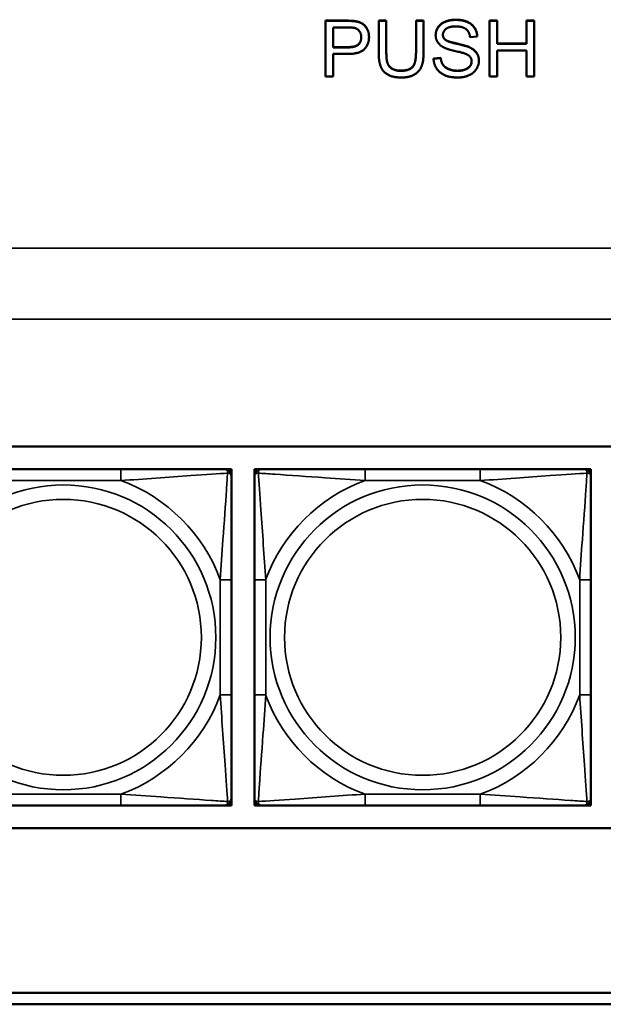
# Model space of a CAD drawing. Header units: inches. Extents: x 1.9 to 64.4, y 1.6 to 69.2.
# Tile 241 of 256: x 41.6 to 42.6, y 59 to 60.7. Entities that reach past the tile are written whole.
import ezdxf

# ---------------------------------------------------------------- set-up
doc = ezdxf.new("R2010")
doc.units = ezdxf.units.IN
doc.header["$MEASUREMENT"] = 0
doc.layers.add('Visible (ANSI)', color=7, linetype='Continuous', lineweight=50)
doc.layers.add('Visible Narrow (ANSI)', color=7, linetype='Continuous', lineweight=35)

msp = doc.modelspace()

# ---------------------------------------------------------------- linework, layer by layer
at = {"layer": 'Visible (ANSI)'}
for p, q in [((42.1411, 60.6845), (42.1789, 60.6845)), ((42.1411, 60.6845), (42.1411, 60.6841)), ((42.1789, 60.6841), (42.1411, 60.6841)), ((42.1411, 60.6841), (42.1411, 60.5862)), ((42.1544, 60.6375), (42.1544, 60.6725)), ((42.1544, 60.6725), (42.18, 60.6725)), ((42.1941, 60.6835), (42.1941, 60.6831)), ((42.2346, 60.6845), (42.2346, 60.6841)), ((42.2346, 60.6845), (42.2479, 60.6845)), ((42.2346, 60.6841), (42.2346, 60.6275)), ((42.2479, 60.6841), (42.2346, 60.6841)), ((42.2479, 60.6845), (42.2479, 60.6841)), ((42.2479, 60.6276), (42.2479, 60.6841)), ((42.3, 60.6845), (42.3, 60.6841)), ((42.3, 60.6845), (42.3132, 60.6845)), ((42.3, 60.6841), (42.3, 60.6276)), ((42.3132, 60.6841), (42.3, 60.6841)), ((42.3132, 60.6845), (42.3132, 60.6841)), ((42.3132, 60.6275), (42.3132, 60.6841)), ((42.429, 60.6845), (42.4423, 60.6845)), ((42.429, 60.6845), (42.429, 60.6841)), ((42.4423, 60.6841), (42.429, 60.6841)), ((42.429, 60.6841), (42.429, 60.5862)), ((42.4423, 60.6845), (42.4423, 60.6841)), ((42.4423, 60.6439), (42.4423, 60.6841)), ((42.4941, 60.6845), (42.4941, 60.6841)), ((42.4941, 60.6845), (42.5074, 60.6845)), ((42.4941, 60.6841), (42.4941, 60.6439)), ((42.5074, 60.6841), (42.4941, 60.6841)), ((42.5074, 60.6845), (42.5074, 60.6841)), ((42.5074, 60.5862), (42.5074, 60.6841)), ((42.2175, 60.6561), (42.2175, 60.6557)), ((42.3345, 60.6592), (42.3345, 60.6588)), ((42.3948, 60.6556), (42.4075, 60.6565)), ((42.4075, 60.657), (42.4075, 60.6565)), ((42.1544, 60.638), (42.1802, 60.638)), ((42.1802, 60.6375), (42.1544, 60.6375)), ((42.4423, 60.6443), (42.4941, 60.6443)), ((42.4941, 60.6439), (42.4423, 60.6439)), ((42.1544, 60.626), (42.1801, 60.626)), ((42.1544, 60.5862), (42.1544, 60.626)), ((42.3308, 60.6181), (42.3433, 60.6192)), ((42.3433, 60.6187), (42.3308, 60.6177)), ((42.3308, 60.6181), (42.3308, 60.6177)), ((42.3433, 60.6192), (42.3433, 60.6187)), ((42.4423, 60.6323), (42.4941, 60.6323)), ((42.4423, 60.5862), (42.4423, 60.6323)), ((42.4941, 60.6323), (42.4941, 60.5862)), ((42.4104, 60.6143), (42.4104, 60.6139)), ((42.1411, 60.5862), (42.1544, 60.5862)), ((42.429, 60.5862), (42.4423, 60.5862)), ((42.4941, 60.5862), (42.5074, 60.5862)), ((40.0847, 59.9366), (45.17, 59.9366)), ((41.782, 59.8963), (41.5797, 59.8963)), ((41.9643, 59.8963), (41.9702, 59.8963)), ((41.9702, 59.8963), (41.9761, 59.8963)), ((41.9761, 59.8963), (41.9761, 59.8904)), ((41.9761, 59.8904), (41.9761, 59.8845)), ((42.0164, 59.8963), (42.0223, 59.8963)), ((42.0164, 59.8904), (42.0164, 59.8963)), ((42.0164, 59.8845), (42.0164, 59.8904)), ((42.0223, 59.8963), (42.0282, 59.8963)), ((42.4129, 59.8963), (42.2106, 59.8963)), ((42.5952, 59.8963), (42.6011, 59.8963)), ((42.6011, 59.8963), (42.607, 59.8963)), ((42.607, 59.8963), (42.607, 59.8904)), ((42.607, 59.8904), (42.607, 59.8845)), ((41.9761, 59.4999), (41.9761, 59.7022)), ((42.0164, 59.7022), (42.0164, 59.4999)), ((42.607, 59.4999), (42.607, 59.7022)), ((41.5797, 59.3058), (41.782, 59.3058)), ((41.9702, 59.3058), (41.9643, 59.3058)), ((41.9761, 59.3058), (41.9702, 59.3058)), ((41.9761, 59.3176), (41.9761, 59.3117)), ((41.9761, 59.3117), (41.9761, 59.3058)), ((42.0164, 59.3117), (42.0164, 59.3176)), ((42.0164, 59.3058), (42.0164, 59.3117)), ((42.0223, 59.3058), (42.0164, 59.3058)), ((42.0282, 59.3058), (42.0223, 59.3058)), ((42.2106, 59.3058), (42.4129, 59.3058)), ((42.6011, 59.3058), (42.5952, 59.3058)), ((42.607, 59.3058), (42.6011, 59.3058)), ((42.607, 59.3176), (42.607, 59.3117)), ((42.607, 59.3117), (42.607, 59.3058)), ((45.17, 59.266), (40.0847, 59.266)), ((34.9375, 58.9763), (45.17, 58.9763)), ((45.17, 58.9563), (34.9375, 58.9563))]:
    msp.add_line(p, q, dxfattribs=at)
for centre, radius, start, end in [((41.9643, 59.8845), 0.0118, 0, 90), ((41.9702, 59.8904), 0.00591, 0, 90), ((42.0223, 59.8904), 0.00591, 90, 180), ((42.0282, 59.8845), 0.0118, 90, 180), ((42.5952, 59.8845), 0.0118, 0, 90), ((42.6011, 59.8904), 0.00591, 0, 90), ((41.9643, 59.3176), 0.0118, 270, 0), ((41.9702, 59.3117), 0.00591, 270, 0), ((42.0282, 59.3176), 0.0118, 180, 270), ((42.0223, 59.3117), 0.00591, 180, 270), ((42.5952, 59.3176), 0.0118, 270, 0), ((42.6011, 59.3117), 0.00591, 270, 0)]:
    msp.add_arc(centre, radius, start, end, dxfattribs=at)
for points in [[(42.3345, 60.6592), (42.3345, 60.6667), (42.3431, 60.6795), (42.3597, 60.6862), (42.3698, 60.6862)], [(42.3698, 60.6858), (42.3597, 60.6858), (42.3431, 60.6791), (42.3345, 60.6662), (42.3345, 60.6588)], [(42.3698, 60.6862), (42.3809, 60.6862), (42.3979, 60.6792), (42.4072, 60.6655), (42.4075, 60.657)], [(42.4075, 60.6565), (42.4072, 60.6651), (42.3979, 60.6788), (42.3809, 60.6858), (42.3698, 60.6858)], [(42.1789, 60.6845), (42.1889, 60.6845), (42.1941, 60.6835)], [(42.1941, 60.6831), (42.1889, 60.6841), (42.1789, 60.6841)], [(42.18, 60.6725), (42.189, 60.6725), (42.1924, 60.6716)], [(42.1924, 60.6716), (42.1975, 60.6703), (42.2039, 60.6615), (42.2039, 60.6554)], [(42.1941, 60.6835), (42.2015, 60.6823), (42.2114, 60.6756), (42.2175, 60.6634), (42.2175, 60.6561)], [(42.2175, 60.6557), (42.2175, 60.663), (42.2114, 60.6752), (42.2015, 60.6819), (42.1941, 60.6831)], [(42.3472, 60.6597), (42.3472, 60.6657), (42.3583, 60.6744), (42.3703, 60.6744)], [(42.3703, 60.6744), (42.3819, 60.6744), (42.3938, 60.6649), (42.3948, 60.6556)], [(42.1801, 60.626), (42.2013, 60.626), (42.2175, 60.6433), (42.2175, 60.6557)], [(42.2039, 60.6554), (42.2039, 60.6469), (42.1931, 60.6375), (42.1802, 60.6375)], [(42.3345, 60.6588), (42.3345, 60.6521), (42.3415, 60.6412), (42.3487, 60.6375)], [(42.3472, 60.6599), (42.3473, 60.6547), (42.3511, 60.6514)], [(42.3511, 60.651), (42.3472, 60.6544), (42.3472, 60.6597)], [(42.3511, 60.6514), (42.355, 60.648), (42.3874, 60.6409), (42.3934, 60.6382)], [(42.3934, 60.6378), (42.3874, 60.6404), (42.355, 60.6476), (42.3511, 60.651)], [(42.3487, 60.6375), (42.3543, 60.6346), (42.3819, 60.6281), (42.386, 60.6266)], [(42.3934, 60.6382), (42.4021, 60.6342), (42.4104, 60.6221), (42.4104, 60.6143)], [(42.4104, 60.6139), (42.4104, 60.6217), (42.4021, 60.6338), (42.3934, 60.6378)], [(42.2346, 60.6275), (42.2346, 60.612), (42.2422, 60.5941), (42.2601, 60.5846), (42.2741, 60.5846)], [(42.2479, 60.628), (42.2479, 60.6154), (42.2527, 60.6033), (42.2645, 60.5967), (42.273, 60.5967)], [(42.273, 60.5963), (42.2645, 60.5963), (42.2527, 60.6029), (42.2479, 60.6149), (42.2479, 60.6276)], [(42.273, 60.5967), (42.2876, 60.5967), (42.3, 60.6097), (42.3, 60.628)], [(42.3, 60.6276), (42.3, 60.6093), (42.2876, 60.5963), (42.273, 60.5963)], [(42.2741, 60.5846), (42.2886, 60.5846), (42.3065, 60.5955), (42.3132, 60.6128), (42.3132, 60.6275)], [(42.3308, 60.6177), (42.3311, 60.6079), (42.3415, 60.5924), (42.3598, 60.5846), (42.3735, 60.5846)], [(42.3433, 60.6192), (42.3442, 60.6118), (42.3507, 60.6024), (42.3643, 60.5966), (42.3729, 60.5966)], [(42.3729, 60.5962), (42.3643, 60.5962), (42.3507, 60.602), (42.3442, 60.6114), (42.3433, 60.6187)], [(42.386, 60.6266), (42.3923, 60.6243), (42.3977, 60.6174), (42.3977, 60.6128)], [(42.3977, 60.6128), (42.3977, 60.6082), (42.3921, 60.6006), (42.3804, 60.5962), (42.3729, 60.5962)], [(42.3735, 60.5846), (42.3841, 60.5846), (42.4013, 60.5923), (42.4104, 60.6061), (42.4104, 60.6139)]]:
    msp.add_open_spline(points, degree=2, dxfattribs=at)
for points, degree, knots in [([(42.1802, 60.638), (42.1931, 60.638), (42.2038, 60.6472), (42.2039, 60.6556)], 2, [0, 0, 0, 1, 1.987341, 1.987341, 1.987341]), ([(42.3729, 60.5966), (42.3804, 60.5966), (42.3921, 60.601), (42.3976, 60.6086), (42.3977, 60.613)], 2, [0, 0, 0, 1, 2, 2.977511, 2.977511, 2.977511]), ([(41.9643, 59.8963), (41.9585, 59.8963), (41.946, 59.8963), (41.9308, 59.8963), (41.9074, 59.8963), (41.8783, 59.8963), (41.8492, 59.8963), (41.827, 59.8963), (41.8044, 59.8963), (41.782, 59.8963)], 3, [-0.7968224, -0.7968224, -0.7968224, -0.7968224, -0.6514613, -0.6514613, -0.6514613, -0.427691, -0.427691, -0.427691, -0.2569517, -0.2569517, -0.2569517, -0.2569517]), ([(42.2106, 59.8963), (42.1869, 59.8963), (42.1629, 59.8963), (42.1395, 59.8963), (42.1089, 59.8963), (42.078, 59.8963), (42.0547, 59.8963), (42.0427, 59.8963), (42.0331, 59.8963), (42.0282, 59.8963)], 3, [0.2569537, 0.2569537, 0.2569537, 0.2569537, 0.4371919, 0.4371919, 0.4371919, 0.6739428, 0.6739428, 0.6739428, 0.7963818, 0.7963818, 0.7963818, 0.7963818]), ([(42.5952, 59.8963), (42.5894, 59.8963), (42.5769, 59.8963), (42.5617, 59.8963), (42.5383, 59.8963), (42.5092, 59.8963), (42.4801, 59.8963), (42.4579, 59.8963), (42.4353, 59.8963), (42.4129, 59.8963)], 3, [-0.7968224, -0.7968224, -0.7968224, -0.7968224, -0.6514613, -0.6514613, -0.6514613, -0.427691, -0.427691, -0.427691, -0.2569517, -0.2569517, -0.2569517, -0.2569517]), ([(41.9761, 59.7022), (41.9761, 59.7259), (41.9761, 59.7498), (41.9761, 59.7732), (41.9761, 59.8039), (41.9761, 59.8348), (41.9761, 59.858), (41.9761, 59.87), (41.9761, 59.8797), (41.9761, 59.8845)], 3, [0.2569537, 0.2569537, 0.2569537, 0.2569537, 0.4371919, 0.4371919, 0.4371919, 0.6739428, 0.6739428, 0.6739428, 0.7963818, 0.7963818, 0.7963818, 0.7963818]), ([(42.0164, 59.8845), (42.0164, 59.8788), (42.0164, 59.8663), (42.0164, 59.8511), (42.0164, 59.8276), (42.0164, 59.7985), (42.0164, 59.7694), (42.0164, 59.7473), (42.0164, 59.7246), (42.0164, 59.7022)], 3, [-0.7968224, -0.7968224, -0.7968224, -0.7968224, -0.6514613, -0.6514613, -0.6514613, -0.427691, -0.427691, -0.427691, -0.2569517, -0.2569517, -0.2569517, -0.2569517]), ([(42.607, 59.7022), (42.607, 59.7259), (42.607, 59.7498), (42.607, 59.7732), (42.607, 59.8039), (42.607, 59.8348), (42.607, 59.858), (42.607, 59.87), (42.607, 59.8797), (42.607, 59.8845)], 3, [0.2569537, 0.2569537, 0.2569537, 0.2569537, 0.4371919, 0.4371919, 0.4371919, 0.6739428, 0.6739428, 0.6739428, 0.7963818, 0.7963818, 0.7963818, 0.7963818]), ([(41.9761, 59.3176), (41.9761, 59.3233), (41.9761, 59.3358), (41.9761, 59.351), (41.9761, 59.3745), (41.9761, 59.4036), (41.9761, 59.4327), (41.9761, 59.4548), (41.9761, 59.4775), (41.9761, 59.4999)], 3, [-0.7968224, -0.7968224, -0.7968224, -0.7968224, -0.6514613, -0.6514613, -0.6514613, -0.427691, -0.427691, -0.427691, -0.2569517, -0.2569517, -0.2569517, -0.2569517]), ([(42.0164, 59.4999), (42.0164, 59.4762), (42.0164, 59.4522), (42.0164, 59.4289), (42.0164, 59.3982), (42.0164, 59.3673), (42.0164, 59.3441), (42.0164, 59.3321), (42.0164, 59.3224), (42.0164, 59.3176)], 3, [0.2569537, 0.2569537, 0.2569537, 0.2569537, 0.4371919, 0.4371919, 0.4371919, 0.6739428, 0.6739428, 0.6739428, 0.7963818, 0.7963818, 0.7963818, 0.7963818]), ([(42.607, 59.3176), (42.607, 59.3233), (42.607, 59.3358), (42.607, 59.351), (42.607, 59.3745), (42.607, 59.4036), (42.607, 59.4327), (42.607, 59.4548), (42.607, 59.4775), (42.607, 59.4999)], 3, [-0.7968224, -0.7968224, -0.7968224, -0.7968224, -0.6514613, -0.6514613, -0.6514613, -0.427691, -0.427691, -0.427691, -0.2569517, -0.2569517, -0.2569517, -0.2569517]), ([(41.782, 59.3058), (41.8056, 59.3058), (41.8296, 59.3058), (41.853, 59.3058), (41.8836, 59.3058), (41.9145, 59.3058), (41.9378, 59.3058), (41.9498, 59.3058), (41.9594, 59.3058), (41.9643, 59.3058)], 3, [0.2569537, 0.2569537, 0.2569537, 0.2569537, 0.4371919, 0.4371919, 0.4371919, 0.6739428, 0.6739428, 0.6739428, 0.7963818, 0.7963818, 0.7963818, 0.7963818]), ([(42.0282, 59.3058), (42.034, 59.3058), (42.0465, 59.3058), (42.0617, 59.3058), (42.0851, 59.3058), (42.1142, 59.3058), (42.1433, 59.3058), (42.1655, 59.3058), (42.1881, 59.3058), (42.2106, 59.3058)], 3, [-0.7968224, -0.7968224, -0.7968224, -0.7968224, -0.6514613, -0.6514613, -0.6514613, -0.427691, -0.427691, -0.427691, -0.2569517, -0.2569517, -0.2569517, -0.2569517]), ([(42.4129, 59.3058), (42.4365, 59.3058), (42.4605, 59.3058), (42.4839, 59.3058), (42.5145, 59.3058), (42.5454, 59.3058), (42.5687, 59.3058), (42.5807, 59.3058), (42.5903, 59.3058), (42.5952, 59.3058)], 3, [0.2569537, 0.2569537, 0.2569537, 0.2569537, 0.4371919, 0.4371919, 0.4371919, 0.6739428, 0.6739428, 0.6739428, 0.7963818, 0.7963818, 0.7963818, 0.7963818])]:
    msp.add_open_spline(points, degree=degree, knots=knots, dxfattribs=at)
at = {"layer": 'Visible Narrow (ANSI)'}
for p, q in [((42.3698, 60.6862), (42.3698, 60.6858)), ((42.1789, 60.6845), (42.1789, 60.6841)), ((42.3511, 60.6514), (42.3511, 60.651)), ((42.1802, 60.638), (42.1802, 60.6375)), ((42.3934, 60.6382), (42.3934, 60.6378)), ((42.273, 60.5967), (42.273, 60.5963)), ((42.3729, 60.5966), (42.3729, 60.5962)), ((21.545, 60.2848), (59.02, 60.2848)), ((59.02, 60.1601), (21.545, 60.1601)), ((41.782, 59.8963), (41.782, 59.8766)), ((42.2106, 59.8963), (42.2106, 59.8766)), ((42.4129, 59.8963), (42.4129, 59.8766)), ((41.5797, 59.8766), (41.782, 59.8766)), ((42.2106, 59.8766), (42.4129, 59.8766)), ((41.9564, 59.7022), (41.9564, 59.4999)), ((41.9761, 59.7022), (41.9564, 59.7022)), ((42.0164, 59.7022), (42.0361, 59.7022)), ((42.0361, 59.4999), (42.0361, 59.7022)), ((42.5873, 59.7022), (42.5873, 59.4999)), ((42.607, 59.7022), (42.5873, 59.7022)), ((41.9761, 59.4999), (41.9564, 59.4999)), ((42.0164, 59.4999), (42.0361, 59.4999)), ((42.607, 59.4999), (42.5873, 59.4999)), ((41.782, 59.3255), (41.5797, 59.3255)), ((41.782, 59.3058), (41.782, 59.3255)), ((42.4129, 59.3255), (42.2106, 59.3255)), ((42.2106, 59.3058), (42.2106, 59.3255)), ((42.4129, 59.3058), (42.4129, 59.3255))]:
    msp.add_line(p, q, dxfattribs=at)
for centre, radius in [((41.6808, 59.601), 0.2678), ((42.3117, 59.601), 0.2678), ((41.6808, 59.601), 0.2424), ((42.3117, 59.601), 0.2424)]:
    msp.add_circle(centre, radius, dxfattribs=at)
for centre, start, end in [((41.6808, 59.601), 20.1547, 69.8453), ((42.3117, 59.601), 110.1547, 159.8453), ((42.3117, 59.601), 20.1547, 69.8453), ((41.6808, 59.601), 290.1547, 339.8453), ((42.3117, 59.601), 200.1547, 249.8453), ((42.3117, 59.601), 290.1547, 339.8453)]:
    msp.add_arc(centre, 0.2936, start, end, dxfattribs=at)
for points, knots in [([(41.782, 59.8766), (41.8224, 59.879), (41.8648, 59.8823), (41.9304, 59.8869), (41.9549, 59.8886), (41.9692, 59.8895)], [0.2569517, 0.2569517, 0.2569517, 0.2569517, 0.5559983, 0.5559983, 0.7482818, 0.7482818, 0.7482818, 0.7482818]), ([(41.9692, 59.8895), (41.9687, 59.8818), (41.9681, 59.8718), (41.9656, 59.8348), (41.9633, 59.803), (41.9594, 59.7488), (41.9578, 59.7256), (41.9564, 59.7022)], [-0.7478145, -0.7478145, -0.7478145, -0.7478145, -0.6493253, -0.6493253, -0.427691, -0.427691, -0.2569537, -0.2569537, -0.2569537, -0.2569537]), ([(41.9643, 59.8963), (41.9648, 59.8963), (41.9653, 59.8963), (41.9662, 59.896), (41.9666, 59.8958), (41.9672, 59.8954), (41.9674, 59.8953), (41.9677, 59.895), (41.9678, 59.8948), (41.9681, 59.8944), (41.9683, 59.8941), (41.9688, 59.8932), (41.969, 59.8925), (41.9692, 59.8911), (41.9692, 59.8903), (41.9692, 59.8895)], [-0.0532704, -0.0532704, -0.0532704, -0.0532704, -0.04377373, -0.04377373, -0.03521335, -0.03521335, -0.02986312, -0.02986312, -0.02651922, -0.02651922, -0.01983142, -0.01983142, -0.00913095, -0.00913095, 0.00023197, 0.00023197, 0.00023197, 0.00023197]), ([(41.9692, 59.8895), (41.9701, 59.8895), (41.9708, 59.8894), (41.9723, 59.8892), (41.9729, 59.889), (41.9739, 59.8886), (41.9742, 59.8884), (41.9746, 59.888), (41.9747, 59.8879), (41.975, 59.8876), (41.9752, 59.8874), (41.9756, 59.8868), (41.9758, 59.8864), (41.976, 59.8855), (41.9761, 59.885), (41.9761, 59.8845)], [-0.00023197, -0.00023197, -0.00023197, -0.00023197, 0.00913095, 0.00913095, 0.01983142, 0.01983142, 0.02651922, 0.02651922, 0.02986312, 0.02986312, 0.03521335, 0.03521335, 0.04377373, 0.04377373, 0.0532704, 0.0532704, 0.0532704, 0.0532704]), ([(42.0164, 59.8845), (42.0164, 59.885), (42.0165, 59.8855), (42.0167, 59.8864), (42.0169, 59.8868), (42.0173, 59.8874), (42.0175, 59.8876), (42.0178, 59.8879), (42.0179, 59.888), (42.0183, 59.8884), (42.0187, 59.8886), (42.0196, 59.889), (42.0202, 59.8892), (42.0217, 59.8894), (42.0224, 59.8895), (42.0233, 59.8895)], [-0.0532704, -0.0532704, -0.0532704, -0.0532704, -0.04377373, -0.04377373, -0.03521335, -0.03521335, -0.02986312, -0.02986312, -0.02651922, -0.02651922, -0.01983142, -0.01983142, -0.00913095, -0.00913095, 0.00023197, 0.00023197, 0.00023197, 0.00023197]), ([(42.0233, 59.8895), (42.0233, 59.8903), (42.0233, 59.8911), (42.0235, 59.8925), (42.0237, 59.8932), (42.0242, 59.8941), (42.0244, 59.8944), (42.0247, 59.8948), (42.0248, 59.895), (42.0251, 59.8953), (42.0253, 59.8954), (42.0259, 59.8958), (42.0263, 59.896), (42.0272, 59.8963), (42.0277, 59.8963), (42.0282, 59.8963)], [-0.00023197, -0.00023197, -0.00023197, -0.00023197, 0.00913095, 0.00913095, 0.01983142, 0.01983142, 0.02651922, 0.02651922, 0.02986312, 0.02986312, 0.03521335, 0.03521335, 0.04377373, 0.04377373, 0.0532704, 0.0532704, 0.0532704, 0.0532704]), ([(42.0233, 59.8895), (42.0309, 59.889), (42.0409, 59.8883), (42.078, 59.8859), (42.1097, 59.8836), (42.164, 59.8797), (42.1872, 59.878), (42.2106, 59.8766)], [-0.7478145, -0.7478145, -0.7478145, -0.7478145, -0.6493253, -0.6493253, -0.427691, -0.427691, -0.2569537, -0.2569537, -0.2569537, -0.2569537]), ([(42.0361, 59.7022), (42.0337, 59.7427), (42.0304, 59.785), (42.0258, 59.8507), (42.0242, 59.8751), (42.0233, 59.8895)], [0.2569517, 0.2569517, 0.2569517, 0.2569517, 0.5559983, 0.5559983, 0.7482818, 0.7482818, 0.7482818, 0.7482818]), ([(42.4129, 59.8766), (42.4533, 59.879), (42.4957, 59.8823), (42.5613, 59.8869), (42.5858, 59.8886), (42.6001, 59.8895)], [0.2569517, 0.2569517, 0.2569517, 0.2569517, 0.5559983, 0.5559983, 0.7482818, 0.7482818, 0.7482818, 0.7482818]), ([(42.6001, 59.8895), (42.5996, 59.8818), (42.599, 59.8718), (42.5965, 59.8348), (42.5942, 59.803), (42.5903, 59.7488), (42.5887, 59.7256), (42.5873, 59.7022)], [-0.7478145, -0.7478145, -0.7478145, -0.7478145, -0.6493253, -0.6493253, -0.427691, -0.427691, -0.2569537, -0.2569537, -0.2569537, -0.2569537]), ([(42.5952, 59.8963), (42.5957, 59.8963), (42.5962, 59.8963), (42.5971, 59.896), (42.5975, 59.8958), (42.5981, 59.8954), (42.5983, 59.8953), (42.5986, 59.895), (42.5987, 59.8948), (42.599, 59.8944), (42.5992, 59.8941), (42.5997, 59.8932), (42.5999, 59.8925), (42.6001, 59.8911), (42.6001, 59.8903), (42.6001, 59.8895)], [-0.0532704, -0.0532704, -0.0532704, -0.0532704, -0.04377373, -0.04377373, -0.03521335, -0.03521335, -0.02986312, -0.02986312, -0.02651922, -0.02651922, -0.01983142, -0.01983142, -0.00913095, -0.00913095, 0.00023197, 0.00023197, 0.00023197, 0.00023197]), ([(42.6001, 59.8895), (42.601, 59.8895), (42.6017, 59.8894), (42.6032, 59.8892), (42.6038, 59.889), (42.6048, 59.8886), (42.6051, 59.8884), (42.6055, 59.888), (42.6056, 59.8879), (42.6059, 59.8876), (42.6061, 59.8874), (42.6065, 59.8868), (42.6067, 59.8864), (42.6069, 59.8855), (42.607, 59.885), (42.607, 59.8845)], [-0.00023197, -0.00023197, -0.00023197, -0.00023197, 0.00913095, 0.00913095, 0.01983142, 0.01983142, 0.02651922, 0.02651922, 0.02986312, 0.02986312, 0.03521335, 0.03521335, 0.04377373, 0.04377373, 0.0532704, 0.0532704, 0.0532704, 0.0532704]), ([(41.9564, 59.4999), (41.9588, 59.4594), (41.9621, 59.4171), (41.9667, 59.3514), (41.9683, 59.327), (41.9692, 59.3126)], [0.2569517, 0.2569517, 0.2569517, 0.2569517, 0.5559983, 0.5559983, 0.7482818, 0.7482818, 0.7482818, 0.7482818]), ([(42.0233, 59.3126), (42.0238, 59.3203), (42.0244, 59.3303), (42.0269, 59.3673), (42.0292, 59.399), (42.0331, 59.4533), (42.0347, 59.4765), (42.0361, 59.4999)], [-0.7478145, -0.7478145, -0.7478145, -0.7478145, -0.6493253, -0.6493253, -0.427691, -0.427691, -0.2569537, -0.2569537, -0.2569537, -0.2569537]), ([(42.5873, 59.4999), (42.5897, 59.4594), (42.593, 59.4171), (42.5976, 59.3514), (42.5992, 59.327), (42.6001, 59.3126)], [0.2569517, 0.2569517, 0.2569517, 0.2569517, 0.5559983, 0.5559983, 0.7482818, 0.7482818, 0.7482818, 0.7482818]), ([(41.9692, 59.3126), (41.9616, 59.3131), (41.9516, 59.3138), (41.9145, 59.3162), (41.8828, 59.3185), (41.8286, 59.3224), (41.8053, 59.324), (41.782, 59.3255)], [-0.7478145, -0.7478145, -0.7478145, -0.7478145, -0.6493253, -0.6493253, -0.427691, -0.427691, -0.2569537, -0.2569537, -0.2569537, -0.2569537]), ([(42.2106, 59.3255), (42.1701, 59.3231), (42.1277, 59.3198), (42.0621, 59.3152), (42.0376, 59.3135), (42.0233, 59.3126)], [0.2569517, 0.2569517, 0.2569517, 0.2569517, 0.5559983, 0.5559983, 0.7482818, 0.7482818, 0.7482818, 0.7482818]), ([(42.6001, 59.3126), (42.5925, 59.3131), (42.5825, 59.3138), (42.5454, 59.3162), (42.5137, 59.3185), (42.4595, 59.3224), (42.4362, 59.324), (42.4129, 59.3255)], [-0.7478145, -0.7478145, -0.7478145, -0.7478145, -0.6493253, -0.6493253, -0.427691, -0.427691, -0.2569537, -0.2569537, -0.2569537, -0.2569537]), ([(41.9692, 59.3126), (41.9692, 59.3118), (41.9692, 59.311), (41.969, 59.3096), (41.9688, 59.3089), (41.9683, 59.308), (41.9681, 59.3077), (41.9678, 59.3073), (41.9677, 59.3071), (41.9674, 59.3068), (41.9672, 59.3067), (41.9666, 59.3063), (41.9662, 59.3061), (41.9653, 59.3058), (41.9648, 59.3058), (41.9643, 59.3058)], [-0.00023197, -0.00023197, -0.00023197, -0.00023197, 0.00913095, 0.00913095, 0.01983142, 0.01983142, 0.02651922, 0.02651922, 0.02986312, 0.02986312, 0.03521335, 0.03521335, 0.04377373, 0.04377373, 0.0532704, 0.0532704, 0.0532704, 0.0532704]), ([(41.9761, 59.3176), (41.9761, 59.317), (41.976, 59.3165), (41.9758, 59.3157), (41.9756, 59.3153), (41.9752, 59.3147), (41.975, 59.3145), (41.9747, 59.3142), (41.9746, 59.3141), (41.9742, 59.3137), (41.9739, 59.3135), (41.9729, 59.3131), (41.9723, 59.3129), (41.9708, 59.3127), (41.9701, 59.3126), (41.9692, 59.3126)], [-0.0532704, -0.0532704, -0.0532704, -0.0532704, -0.04377373, -0.04377373, -0.03521335, -0.03521335, -0.02986312, -0.02986312, -0.02651922, -0.02651922, -0.01983142, -0.01983142, -0.00913095, -0.00913095, 0.00023197, 0.00023197, 0.00023197, 0.00023197]), ([(42.0233, 59.3126), (42.0224, 59.3126), (42.0217, 59.3127), (42.0202, 59.3129), (42.0196, 59.3131), (42.0187, 59.3135), (42.0183, 59.3137), (42.0179, 59.3141), (42.0178, 59.3142), (42.0175, 59.3145), (42.0173, 59.3147), (42.0169, 59.3153), (42.0167, 59.3157), (42.0165, 59.3165), (42.0164, 59.317), (42.0164, 59.3176)], [-0.00023197, -0.00023197, -0.00023197, -0.00023197, 0.00913095, 0.00913095, 0.01983142, 0.01983142, 0.02651922, 0.02651922, 0.02986312, 0.02986312, 0.03521335, 0.03521335, 0.04377373, 0.04377373, 0.0532704, 0.0532704, 0.0532704, 0.0532704]), ([(42.0282, 59.3058), (42.0277, 59.3058), (42.0272, 59.3058), (42.0263, 59.3061), (42.0259, 59.3063), (42.0253, 59.3067), (42.0251, 59.3068), (42.0248, 59.3071), (42.0247, 59.3073), (42.0244, 59.3077), (42.0242, 59.308), (42.0237, 59.3089), (42.0235, 59.3096), (42.0233, 59.311), (42.0233, 59.3118), (42.0233, 59.3126)], [-0.0532704, -0.0532704, -0.0532704, -0.0532704, -0.04377373, -0.04377373, -0.03521335, -0.03521335, -0.02986312, -0.02986312, -0.02651922, -0.02651922, -0.01983142, -0.01983142, -0.00913095, -0.00913095, 0.00023197, 0.00023197, 0.00023197, 0.00023197]), ([(42.6001, 59.3126), (42.6001, 59.3118), (42.6001, 59.311), (42.5999, 59.3096), (42.5997, 59.3089), (42.5992, 59.308), (42.599, 59.3077), (42.5987, 59.3073), (42.5986, 59.3071), (42.5983, 59.3068), (42.5981, 59.3067), (42.5975, 59.3063), (42.5971, 59.3061), (42.5962, 59.3058), (42.5957, 59.3058), (42.5952, 59.3058)], [-0.00023197, -0.00023197, -0.00023197, -0.00023197, 0.00913095, 0.00913095, 0.01983142, 0.01983142, 0.02651922, 0.02651922, 0.02986312, 0.02986312, 0.03521335, 0.03521335, 0.04377373, 0.04377373, 0.0532704, 0.0532704, 0.0532704, 0.0532704]), ([(42.607, 59.3176), (42.607, 59.317), (42.6069, 59.3165), (42.6067, 59.3157), (42.6065, 59.3153), (42.6061, 59.3147), (42.6059, 59.3145), (42.6056, 59.3142), (42.6055, 59.3141), (42.6051, 59.3137), (42.6048, 59.3135), (42.6038, 59.3131), (42.6032, 59.3129), (42.6017, 59.3127), (42.601, 59.3126), (42.6001, 59.3126)], [-0.0532704, -0.0532704, -0.0532704, -0.0532704, -0.04377373, -0.04377373, -0.03521335, -0.03521335, -0.02986312, -0.02986312, -0.02651922, -0.02651922, -0.01983142, -0.01983142, -0.00913095, -0.00913095, 0.00023197, 0.00023197, 0.00023197, 0.00023197])]:
    msp.add_open_spline(points, degree=3, knots=knots, dxfattribs=at)

doc.saveas('drawing.dxf')
